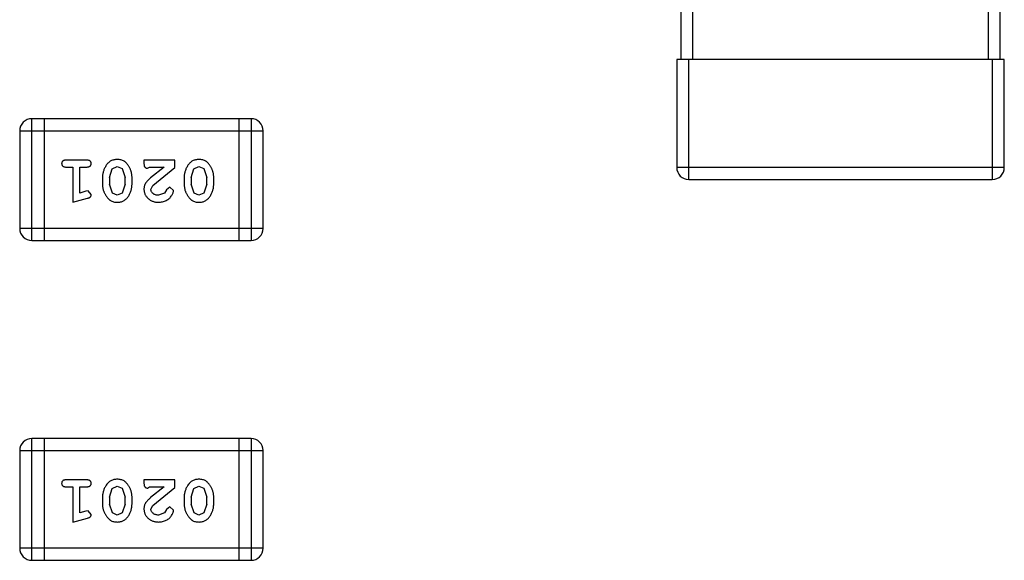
# Model space of a CAD drawing. Header units: inches. Extents: x 246 to 500, y -220 to -17.
# Tile 28 of 118: x 449.79 to 452.25, y -158.81 to -157.46. Entities that reach past the tile are written whole.
import ezdxf

# ---------------------------------------------------------------- set-up
doc = ezdxf.new("R2010")
doc.units = ezdxf.units.IN
doc.header["$LTSCALE"] = 1.21
doc.header["$MEASUREMENT"] = 0
doc.layers.get('0').update_dxf_attribs({"linetype": 'CONTINUOUS'})

msp = doc.modelspace()

# ---------------------------------------------------------------- linework, layer by layer
at = {"color": 7, "linetype": 'Continuous'}
for p, q in [((451.4401, -156.5587), (451.4401, -157.5587)), ((451.4701, -157.5587), (451.4701, -156.5587)), ((452.2101, -156.5587), (452.2101, -157.5587)), ((452.2401, -157.5587), (452.2401, -156.5587)), ((452.2501, -157.5587), (451.4301, -157.5587)), ((451.4301, -157.5587), (451.4301, -157.8287)), ((451.4601, -157.8587), (451.4601, -157.5587)), ((452.2201, -157.5587), (452.2201, -157.8587)), ((452.2501, -157.8287), (452.2501, -157.5587)), ((450.3644, -157.7064), (449.8157, -157.7064)), ((449.8157, -158.0112), (449.8157, -157.7064)), ((449.8462, -157.7064), (449.8462, -158.0112)), ((450.3339, -157.7064), (450.3339, -158.0112)), ((450.3644, -157.7064), (450.3644, -158.0112)), ((449.7853, -157.7369), (450.3949, -157.7369)), ((449.7853, -157.7369), (449.7853, -157.9807)), ((450.3949, -157.9807), (450.3949, -157.7369)), ((449.9532, -157.81), (449.9013, -157.81)), ((450.0171, -157.8316), (450.0294, -157.8257)), ((450.0294, -157.8257), (450.0415, -157.831)), ((450.1734, -157.81), (450.0963, -157.81)), ((450.0963, -157.81), (450.0963, -157.8179)), ((450.1734, -157.8289), (450.1734, -157.81)), ((450.2216, -157.8316), (450.2339, -157.8257)), ((450.2339, -157.8257), (450.246, -157.831)), ((449.9013, -157.8273), (449.9186, -157.8273)), ((449.9186, -157.8273), (449.9186, -157.9154)), ((449.9359, -157.8273), (449.9532, -157.8273)), ((449.9359, -157.8923), (449.9359, -157.8273)), ((450.0098, -157.8533), (450.0171, -157.8316)), ((450.0415, -157.831), (450.0492, -157.8533)), ((450.105, -157.8305), (450.1105, -157.8273)), ((450.1105, -157.8273), (450.1467, -157.8273)), ((450.1467, -157.8273), (450.1131, -157.8544)), ((450.1184, -157.8739), (450.1734, -157.8289)), ((450.2143, -157.8533), (450.2216, -157.8316)), ((450.246, -157.831), (450.2537, -157.8533)), ((452.2501, -157.8287), (451.4301, -157.8287)), ((449.9925, -157.8531), (449.9925, -157.8708)), ((450.0098, -157.8533), (450.0098, -157.8705)), ((450.0174, -157.8928), (450.0098, -157.8705)), ((450.0492, -157.8705), (450.0419, -157.8923)), ((450.0492, -157.8705), (450.0492, -157.8533)), ((450.0665, -157.8708), (450.0665, -157.8531)), ((450.1137, -157.8836), (450.1184, -157.8739)), ((450.197, -157.8531), (450.197, -157.8708)), ((450.2143, -157.8533), (450.2143, -157.8705)), ((450.2219, -157.8928), (450.2143, -157.8705)), ((450.2537, -157.8705), (450.2464, -157.8923)), ((450.2537, -157.8705), (450.2537, -157.8533)), ((450.271, -157.8708), (450.271, -157.8531)), ((451.4601, -157.8587), (452.2201, -157.8587)), ((449.9509, -157.8881), (449.9359, -157.8923)), ((449.9563, -157.8871), (449.9509, -157.8881)), ((449.9642, -157.8964), (449.9563, -157.8871)), ((450.0295, -157.8981), (450.0174, -157.8928)), ((450.0419, -157.8923), (450.0295, -157.8981)), ((450.148, -157.8927), (450.1331, -157.8981)), ((450.153, -157.8842), (450.148, -157.8927)), ((450.1615, -157.8777), (450.153, -157.8842)), ((450.1703, -157.8861), (450.1615, -157.8777)), ((450.234, -157.8981), (450.2219, -157.8928)), ((450.2464, -157.8923), (450.234, -157.8981)), ((449.9186, -157.9154), (449.9552, -157.9055)), ((450.3949, -157.9807), (449.7853, -157.9807)), ((449.8157, -158.0112), (450.3644, -158.0112)), ((450.3644, -158.5064), (449.8157, -158.5064)), ((449.8157, -158.8112), (449.8157, -158.5064)), ((449.8462, -158.5064), (449.8462, -158.8112)), ((450.3339, -158.5064), (450.3339, -158.8112)), ((450.3644, -158.5064), (450.3644, -158.8112)), ((449.7853, -158.5369), (450.3949, -158.5369)), ((449.7853, -158.5369), (449.7853, -158.7807)), ((450.3949, -158.7807), (450.3949, -158.5369)), ((449.9532, -158.61), (449.9013, -158.61)), ((450.1734, -158.61), (450.0963, -158.61)), ((450.0963, -158.61), (450.0963, -158.6179)), ((450.1734, -158.6289), (450.1734, -158.61)), ((449.9013, -158.6273), (449.9186, -158.6273)), ((449.9186, -158.6273), (449.9186, -158.7154)), ((449.9359, -158.6273), (449.9532, -158.6273)), ((449.9359, -158.6923), (449.9359, -158.6273)), ((450.0098, -158.6533), (450.0171, -158.6315)), ((450.0171, -158.6315), (450.0294, -158.6257)), ((450.0294, -158.6257), (450.0415, -158.631)), ((450.0415, -158.631), (450.0491, -158.6533)), ((450.105, -158.6305), (450.1105, -158.6273)), ((450.1105, -158.6273), (450.1467, -158.6273)), ((450.1467, -158.6273), (450.1131, -158.6543)), ((450.1184, -158.6739), (450.1734, -158.6289)), ((450.2143, -158.6533), (450.2216, -158.6315)), ((450.2216, -158.6315), (450.2339, -158.6257)), ((450.2339, -158.6257), (450.246, -158.631)), ((450.246, -158.631), (450.2537, -158.6533)), ((449.9925, -158.653), (449.9925, -158.6708)), ((450.0098, -158.6533), (450.0098, -158.6705)), ((450.0491, -158.6705), (450.0491, -158.6533)), ((450.0665, -158.6708), (450.0665, -158.653)), ((450.197, -158.653), (450.197, -158.6708)), ((450.2143, -158.6533), (450.2143, -158.6705)), ((450.2537, -158.6705), (450.2537, -158.6533)), ((450.271, -158.6708), (450.271, -158.653)), ((449.9509, -158.6881), (449.9359, -158.6923)), ((449.9563, -158.6871), (449.9509, -158.6881)), ((449.9642, -158.6964), (449.9563, -158.6871)), ((450.0174, -158.6928), (450.0098, -158.6705)), ((450.0491, -158.6705), (450.0419, -158.6923)), ((450.1136, -158.6836), (450.1184, -158.6739)), ((450.153, -158.6842), (450.148, -158.6927)), ((450.1615, -158.6777), (450.153, -158.6842)), ((450.1703, -158.6861), (450.1615, -158.6777)), ((450.2219, -158.6928), (450.2143, -158.6705)), ((450.2537, -158.6705), (450.2464, -158.6923)), ((449.9186, -158.7154), (449.9552, -158.7055)), ((450.0295, -158.6981), (450.0174, -158.6928)), ((450.0419, -158.6923), (450.0295, -158.6981)), ((450.148, -158.6927), (450.1331, -158.6981)), ((450.234, -158.6981), (450.2219, -158.6928)), ((450.2464, -158.6923), (450.234, -158.6981)), ((450.3949, -158.7807), (449.7853, -158.7807)), ((449.8157, -158.8112), (450.3644, -158.8112))]:
    msp.add_line(p, q, dxfattribs=at)
for centre, radius, start, end in [((449.8157, -157.7369), 0.0305, 89.9999, 179.9999), ((450.3644, -157.7369), 0.0305, 359.9999, 89.9999), ((451.4601, -157.8287), 0.03, 179.9999, 269.9999), ((452.2201, -157.8287), 0.03, 269.9999, 359.9999), ((449.8157, -157.9807), 0.0305, 179.9999, 269.9999), ((450.3644, -157.9807), 0.0305, 269.9999, 359.9999), ((449.8157, -158.5369), 0.0305, 89.9999, 179.9999), ((450.3644, -158.5369), 0.0305, 359.9999, 89.9999), ((449.8157, -158.7807), 0.0305, 179.9999, 269.9999), ((450.3644, -158.7807), 0.0305, 269.9999, 359.9999)]:
    msp.add_arc(centre, radius, start, end, dxfattribs=at)
for points, knots in [([(449.9013, -157.81), (449.9004, -157.81), (449.8987, -157.8101), (449.8964, -157.8106), (449.8944, -157.8113), (449.8929, -157.8124), (449.8917, -157.8137), (449.8909, -157.8152), (449.8904, -157.8169), (449.8903, -157.8181), (449.8903, -157.8187)], [0, 0, 0, 0, 0.169012, 0.317488, 0.445429, 0.560977, 0.67065, 0.776666, 0.88492, 1, 1, 1, 1]), ([(449.8903, -157.8187), (449.8903, -157.8193), (449.8904, -157.8205), (449.8909, -157.8221), (449.8917, -157.8236), (449.8929, -157.825), (449.8944, -157.826), (449.8964, -157.8268), (449.8987, -157.8273), (449.9004, -157.8273), (449.9013, -157.8273)], [0, 0, 0, 0, 0.11517, 0.223509, 0.328254, 0.438012, 0.553651, 0.682263, 0.830856, 1, 1, 1, 1]), ([(449.9642, -157.8187), (449.9642, -157.8181), (449.9641, -157.8169), (449.9636, -157.8152), (449.9628, -157.8137), (449.9616, -157.8123), (449.9601, -157.8113), (449.9581, -157.8105), (449.9558, -157.8101), (449.9541, -157.81), (449.9532, -157.81)], [0, 0, 0, 0, 0.115051, 0.223278, 0.329269, 0.437893, 0.554681, 0.682591, 0.83103, 1, 1, 1, 1]), ([(449.9532, -157.8273), (449.9541, -157.8273), (449.9558, -157.8273), (449.9581, -157.8268), (449.96, -157.826), (449.9616, -157.825), (449.9628, -157.8236), (449.9636, -157.8221), (449.9641, -157.8205), (449.9642, -157.8193), (449.9642, -157.8187)], [0, 0, 0, 0, 0.169102, 0.317658, 0.446239, 0.563118, 0.671828, 0.776546, 0.884858, 1, 1, 1, 1]), ([(450.0294, -157.8084), (450.028, -157.8085), (450.0251, -157.8086), (450.0211, -157.8093), (450.0172, -157.8104), (450.0136, -157.812), (450.0103, -157.814), (450.0073, -157.8165), (450.0045, -157.8195), (450.002, -157.8229), (449.9998, -157.8265), (449.9979, -157.8301), (449.9962, -157.8338), (449.9949, -157.8376), (449.9938, -157.8414), (449.9931, -157.8453), (449.9926, -157.8491), (449.9925, -157.8518), (449.9925, -157.8531)], [0, 0, 0, 0, 0.067217, 0.131051, 0.19272, 0.252824, 0.312745, 0.373449, 0.436041, 0.501494, 0.567761, 0.632087, 0.695096, 0.757109, 0.817993, 0.878657, 0.939311, 1, 1, 1, 1]), ([(450.0665, -157.8531), (450.0664, -157.852), (450.0664, -157.8499), (450.0661, -157.8467), (450.0656, -157.8436), (450.0649, -157.8405), (450.064, -157.8374), (450.0629, -157.8344), (450.0616, -157.8315), (450.0602, -157.8286), (450.0586, -157.8258), (450.057, -157.8233), (450.0553, -157.821), (450.0537, -157.8189), (450.052, -157.817), (450.0503, -157.8154), (450.0485, -157.8139), (450.0462, -157.8123), (450.043, -157.8107), (450.0388, -157.8094), (450.0342, -157.8086), (450.0311, -157.8085), (450.0294, -157.8084)], [0, 0, 0, 0, 0.049886, 0.09882, 0.148132, 0.19689, 0.246038, 0.295176, 0.345305, 0.395692, 0.445312, 0.491875, 0.535813, 0.577009, 0.616081, 0.652689, 0.687585, 0.720206, 0.785062, 0.85223, 0.923759, 1, 1, 1, 1]), ([(450.0963, -157.8179), (450.0964, -157.819), (450.0964, -157.8209), (450.0969, -157.8236), (450.0975, -157.8259), (450.0986, -157.8276), (450.0999, -157.8289), (450.1014, -157.8298), (450.1031, -157.8304), (450.1044, -157.8304), (450.105, -157.8305)], [0, 0, 0, 0, 0.1844, 0.34094, 0.473574, 0.586824, 0.690029, 0.789175, 0.890445, 1, 1, 1, 1]), ([(450.2339, -157.8084), (450.2325, -157.8085), (450.2297, -157.8086), (450.2256, -157.8093), (450.2217, -157.8104), (450.2182, -157.812), (450.2148, -157.814), (450.2118, -157.8165), (450.209, -157.8195), (450.2065, -157.8229), (450.2043, -157.8265), (450.2024, -157.8301), (450.2007, -157.8338), (450.1994, -157.8376), (450.1983, -157.8414), (450.1976, -157.8453), (450.1971, -157.8491), (450.1971, -157.8518), (450.197, -157.8531)], [0, 0, 0, 0, 0.067217, 0.131051, 0.19272, 0.252824, 0.312745, 0.373449, 0.436041, 0.501494, 0.567761, 0.632087, 0.695096, 0.757109, 0.817993, 0.878657, 0.939311, 1, 1, 1, 1]), ([(450.271, -157.8531), (450.2709, -157.852), (450.2709, -157.8499), (450.2706, -157.8467), (450.2701, -157.8436), (450.2694, -157.8405), (450.2686, -157.8374), (450.2674, -157.8344), (450.2662, -157.8315), (450.2647, -157.8286), (450.2631, -157.8258), (450.2615, -157.8233), (450.2598, -157.821), (450.2582, -157.8189), (450.2565, -157.817), (450.2548, -157.8154), (450.2531, -157.8139), (450.2507, -157.8123), (450.2475, -157.8107), (450.2433, -157.8094), (450.2387, -157.8086), (450.2356, -157.8085), (450.2339, -157.8084)], [0, 0, 0, 0, 0.049886, 0.09882, 0.148132, 0.19689, 0.246038, 0.295176, 0.345305, 0.395692, 0.445312, 0.491875, 0.535813, 0.577009, 0.616081, 0.652689, 0.687585, 0.720206, 0.785062, 0.85223, 0.923759, 1, 1, 1, 1]), ([(449.9925, -157.8708), (449.9925, -157.8719), (449.9926, -157.874), (449.9929, -157.8772), (449.9934, -157.8804), (449.9941, -157.8835), (449.995, -157.8865), (449.9961, -157.8895), (449.9974, -157.8925), (449.9989, -157.8954), (450.0005, -157.8981), (450.0021, -157.9006), (450.0038, -157.903), (450.0055, -157.9051), (450.0072, -157.9069), (450.0089, -157.9086), (450.0106, -157.91), (450.013, -157.9116), (450.0162, -157.9132), (450.0203, -157.9145), (450.0249, -157.9153), (450.028, -157.9154), (450.0297, -157.9154)], [0, 0, 0, 0, 0.049855, 0.099516, 0.148482, 0.19758, 0.246804, 0.296268, 0.346517, 0.397047, 0.446826, 0.49336, 0.537801, 0.579207, 0.617974, 0.654833, 0.689171, 0.722088, 0.786392, 0.853518, 0.924186, 1, 1, 1, 1]), ([(450.0297, -157.9154), (450.0311, -157.9154), (450.0339, -157.9153), (450.038, -157.9146), (450.0418, -157.9135), (450.0454, -157.9119), (450.0487, -157.9098), (450.0518, -157.9073), (450.0545, -157.9043), (450.057, -157.901), (450.0592, -157.8974), (450.0611, -157.8937), (450.0628, -157.89), (450.0641, -157.8862), (450.0652, -157.8824), (450.0659, -157.8786), (450.0664, -157.8747), (450.0664, -157.8721), (450.0665, -157.8708)], [0, 0, 0, 0, 0.06692, 0.130834, 0.19258, 0.252759, 0.312631, 0.373411, 0.436359, 0.501894, 0.568244, 0.632472, 0.69556, 0.757163, 0.818592, 0.878885, 0.939235, 1, 1, 1, 1]), ([(450.1131, -157.8544), (450.1122, -157.8551), (450.1105, -157.8566), (450.1082, -157.8588), (450.1061, -157.861), (450.1042, -157.8629), (450.1026, -157.8648), (450.1012, -157.8666), (450.1001, -157.8682), (450.099, -157.8703), (450.0979, -157.8728), (450.097, -157.876), (450.0964, -157.8793), (450.0964, -157.8815), (450.0963, -157.8827)], [0, 0, 0, 0, 0.103002, 0.197728, 0.285279, 0.365235, 0.437224, 0.502446, 0.560545, 0.611446, 0.707576, 0.80349, 0.900532, 1, 1, 1, 1]), ([(450.197, -157.8708), (450.197, -157.8719), (450.1971, -157.874), (450.1974, -157.8772), (450.1979, -157.8804), (450.1986, -157.8835), (450.1995, -157.8865), (450.2006, -157.8895), (450.2019, -157.8925), (450.2034, -157.8954), (450.205, -157.8981), (450.2066, -157.9006), (450.2083, -157.903), (450.21, -157.9051), (450.2117, -157.9069), (450.2134, -157.9086), (450.2151, -157.91), (450.2175, -157.9116), (450.2207, -157.9132), (450.2248, -157.9145), (450.2294, -157.9153), (450.2325, -157.9154), (450.2342, -157.9154)], [0, 0, 0, 0, 0.049855, 0.099516, 0.148482, 0.19758, 0.246804, 0.296268, 0.346517, 0.397047, 0.446826, 0.49336, 0.537801, 0.579207, 0.617974, 0.654833, 0.689171, 0.722088, 0.786392, 0.853518, 0.924186, 1, 1, 1, 1]), ([(450.2342, -157.9154), (450.2356, -157.9154), (450.2384, -157.9153), (450.2425, -157.9146), (450.2463, -157.9135), (450.2499, -157.9119), (450.2532, -157.9098), (450.2563, -157.9073), (450.259, -157.9043), (450.2615, -157.901), (450.2637, -157.8974), (450.2656, -157.8937), (450.2673, -157.89), (450.2686, -157.8862), (450.2697, -157.8824), (450.2704, -157.8786), (450.2709, -157.8747), (450.2709, -157.8721), (450.271, -157.8708)], [0, 0, 0, 0, 0.06692, 0.130834, 0.19258, 0.252759, 0.312631, 0.373411, 0.436359, 0.501894, 0.568244, 0.632472, 0.69556, 0.757163, 0.818592, 0.878885, 0.939235, 1, 1, 1, 1]), ([(449.9552, -157.9055), (449.956, -157.9053), (449.9576, -157.9048), (449.9597, -157.904), (449.9613, -157.9031), (449.9625, -157.902), (449.9633, -157.9008), (449.9638, -157.8995), (449.9642, -157.898), (449.9642, -157.8969), (449.9642, -157.8964)], [0, 0, 0, 0, 0.187321, 0.344927, 0.475328, 0.579604, 0.674244, 0.773631, 0.882025, 1, 1, 1, 1]), ([(450.0963, -157.8827), (450.0964, -157.8838), (450.0965, -157.886), (450.0969, -157.8892), (450.0977, -157.8923), (450.0989, -157.8953), (450.1003, -157.8981), (450.1021, -157.9009), (450.1042, -157.9034), (450.1066, -157.9059), (450.1093, -157.9081), (450.1121, -157.9101), (450.1152, -157.9117), (450.1184, -157.9131), (450.1218, -157.9141), (450.1254, -157.9149), (450.1291, -157.9153), (450.1317, -157.9154), (450.133, -157.9154)], [0, 0, 0, 0, 0.060981, 0.120256, 0.178148, 0.236115, 0.293993, 0.352864, 0.413358, 0.476056, 0.539296, 0.602396, 0.665116, 0.728325, 0.792919, 0.859317, 0.928302, 1, 1, 1, 1]), ([(450.1331, -157.8981), (450.1317, -157.8981), (450.129, -157.898), (450.1252, -157.8971), (450.1218, -157.8958), (450.119, -157.8938), (450.1166, -157.8916), (450.1149, -157.8891), (450.1139, -157.8864), (450.1137, -157.8845), (450.1137, -157.8836)], [0, 0, 0, 0, 0.156344, 0.299348, 0.4327, 0.561, 0.682299, 0.791883, 0.89611, 1, 1, 1, 1]), ([(450.133, -157.9154), (450.1347, -157.9154), (450.1381, -157.9152), (450.143, -157.9144), (450.1478, -157.913), (450.1522, -157.911), (450.1564, -157.9085), (450.16, -157.9057), (450.1632, -157.9024), (450.1657, -157.8988), (450.1677, -157.8953), (450.1691, -157.892), (450.1701, -157.8889), (450.1702, -157.887), (450.1703, -157.8861)], [0, 0, 0, 0, 0.098286, 0.193983, 0.289056, 0.384352, 0.477435, 0.566197, 0.652355, 0.737986, 0.818188, 0.887401, 0.94802, 1, 1, 1, 1]), ([(449.9013, -158.61), (449.9004, -158.61), (449.8987, -158.6101), (449.8964, -158.6105), (449.8944, -158.6112), (449.8929, -158.6123), (449.8917, -158.6137), (449.8909, -158.6152), (449.8904, -158.6169), (449.8903, -158.618), (449.8903, -158.6187)], [0, 0, 0, 0, 0.169012, 0.317488, 0.445429, 0.560977, 0.67065, 0.776666, 0.88492, 1, 1, 1, 1]), ([(449.9642, -158.6187), (449.9642, -158.618), (449.9641, -158.6169), (449.9636, -158.6152), (449.9628, -158.6137), (449.9616, -158.6123), (449.9601, -158.6113), (449.9581, -158.6105), (449.9558, -158.6101), (449.9541, -158.61), (449.9532, -158.61)], [0, 0, 0, 0, 0.115051, 0.223278, 0.329269, 0.437893, 0.554681, 0.682591, 0.83103, 1, 1, 1, 1]), ([(450.0294, -158.6084), (450.028, -158.6085), (450.0251, -158.6085), (450.0211, -158.6093), (450.0172, -158.6104), (450.0136, -158.612), (450.0103, -158.614), (450.0073, -158.6165), (450.0045, -158.6195), (450.002, -158.6228), (449.9998, -158.6264), (449.9979, -158.6301), (449.9962, -158.6338), (449.9949, -158.6376), (449.9938, -158.6414), (449.9931, -158.6452), (449.9926, -158.6491), (449.9925, -158.6517), (449.9925, -158.653)], [0, 0, 0, 0, 0.067217, 0.131051, 0.19272, 0.252824, 0.312745, 0.373449, 0.436041, 0.501494, 0.567761, 0.632087, 0.695096, 0.757109, 0.817993, 0.878657, 0.939311, 1, 1, 1, 1]), ([(450.0665, -158.653), (450.0664, -158.652), (450.0664, -158.6498), (450.0661, -158.6467), (450.0656, -158.6435), (450.0649, -158.6404), (450.064, -158.6374), (450.0629, -158.6344), (450.0616, -158.6314), (450.0602, -158.6286), (450.0586, -158.6258), (450.057, -158.6233), (450.0553, -158.621), (450.0537, -158.6189), (450.052, -158.617), (450.0503, -158.6153), (450.0485, -158.6139), (450.0462, -158.6123), (450.043, -158.6107), (450.0388, -158.6094), (450.0342, -158.6086), (450.0311, -158.6085), (450.0294, -158.6084)], [0, 0, 0, 0, 0.049886, 0.09882, 0.148132, 0.19689, 0.246038, 0.295176, 0.345305, 0.395692, 0.445312, 0.491875, 0.535813, 0.577009, 0.616081, 0.652689, 0.687585, 0.720206, 0.785062, 0.85223, 0.923759, 1, 1, 1, 1]), ([(450.2339, -158.6084), (450.2325, -158.6085), (450.2297, -158.6085), (450.2256, -158.6093), (450.2217, -158.6104), (450.2182, -158.612), (450.2148, -158.614), (450.2118, -158.6165), (450.209, -158.6195), (450.2065, -158.6228), (450.2043, -158.6264), (450.2024, -158.6301), (450.2007, -158.6338), (450.1994, -158.6376), (450.1983, -158.6414), (450.1976, -158.6452), (450.1971, -158.6491), (450.1971, -158.6517), (450.197, -158.653)], [0, 0, 0, 0, 0.067217, 0.131051, 0.19272, 0.252824, 0.312745, 0.373449, 0.436041, 0.501494, 0.567761, 0.632087, 0.695096, 0.757109, 0.817993, 0.878657, 0.939311, 1, 1, 1, 1]), ([(450.271, -158.653), (450.2709, -158.652), (450.2709, -158.6498), (450.2706, -158.6467), (450.2701, -158.6435), (450.2694, -158.6404), (450.2686, -158.6374), (450.2674, -158.6344), (450.2662, -158.6314), (450.2647, -158.6286), (450.2631, -158.6258), (450.2615, -158.6233), (450.2598, -158.621), (450.2582, -158.6189), (450.2565, -158.617), (450.2548, -158.6153), (450.2531, -158.6139), (450.2507, -158.6123), (450.2475, -158.6107), (450.2433, -158.6094), (450.2387, -158.6086), (450.2356, -158.6085), (450.2339, -158.6084)], [0, 0, 0, 0, 0.049886, 0.09882, 0.148132, 0.19689, 0.246038, 0.295176, 0.345305, 0.395692, 0.445312, 0.491875, 0.535813, 0.577009, 0.616081, 0.652689, 0.687585, 0.720206, 0.785062, 0.85223, 0.923759, 1, 1, 1, 1]), ([(449.8903, -158.6187), (449.8903, -158.6193), (449.8904, -158.6205), (449.8909, -158.6221), (449.8917, -158.6236), (449.8929, -158.6249), (449.8944, -158.626), (449.8964, -158.6268), (449.8987, -158.6272), (449.9004, -158.6273), (449.9013, -158.6273)], [0, 0, 0, 0, 0.11517, 0.223509, 0.328254, 0.438012, 0.553651, 0.682263, 0.830856, 1, 1, 1, 1]), ([(449.9532, -158.6273), (449.9541, -158.6273), (449.9558, -158.6272), (449.9581, -158.6268), (449.96, -158.626), (449.9616, -158.625), (449.9628, -158.6236), (449.9636, -158.6221), (449.9641, -158.6205), (449.9642, -158.6193), (449.9642, -158.6187)], [0, 0, 0, 0, 0.169102, 0.317658, 0.446239, 0.563118, 0.671828, 0.776546, 0.884858, 1, 1, 1, 1]), ([(450.0963, -158.6179), (450.0964, -158.6189), (450.0964, -158.6209), (450.0969, -158.6236), (450.0975, -158.6259), (450.0986, -158.6276), (450.0999, -158.6289), (450.1014, -158.6298), (450.1031, -158.6304), (450.1044, -158.6304), (450.105, -158.6305)], [0, 0, 0, 0, 0.1844, 0.34094, 0.473574, 0.586824, 0.690029, 0.789175, 0.890445, 1, 1, 1, 1]), ([(450.1131, -158.6543), (450.1122, -158.6551), (450.1105, -158.6566), (450.1082, -158.6588), (450.1061, -158.6609), (450.1042, -158.6629), (450.1026, -158.6648), (450.1012, -158.6666), (450.1001, -158.6682), (450.099, -158.6703), (450.0979, -158.6728), (450.097, -158.676), (450.0964, -158.6793), (450.0964, -158.6815), (450.0963, -158.6826)], [0, 0, 0, 0, 0.103002, 0.197728, 0.285279, 0.365235, 0.437224, 0.502446, 0.560545, 0.611446, 0.707576, 0.80349, 0.900532, 1, 1, 1, 1]), ([(449.9925, -158.6708), (449.9925, -158.6719), (449.9926, -158.674), (449.9929, -158.6772), (449.9934, -158.6803), (449.9941, -158.6834), (449.995, -158.6865), (449.9961, -158.6895), (449.9974, -158.6925), (449.9989, -158.6953), (450.0005, -158.6981), (450.0021, -158.7006), (450.0038, -158.703), (450.0055, -158.7051), (450.0072, -158.7069), (450.0089, -158.7086), (450.0106, -158.71), (450.013, -158.7116), (450.0162, -158.7132), (450.0203, -158.7145), (450.0249, -158.7153), (450.028, -158.7154), (450.0297, -158.7154)], [0, 0, 0, 0, 0.049855, 0.099516, 0.148482, 0.19758, 0.246804, 0.296268, 0.346517, 0.397047, 0.446826, 0.49336, 0.537801, 0.579207, 0.617974, 0.654833, 0.689171, 0.722088, 0.786392, 0.853518, 0.924186, 1, 1, 1, 1]), ([(450.0297, -158.7154), (450.0311, -158.7154), (450.0339, -158.7153), (450.038, -158.7146), (450.0418, -158.7135), (450.0454, -158.7119), (450.0487, -158.7098), (450.0517, -158.7073), (450.0545, -158.7043), (450.057, -158.7009), (450.0592, -158.6974), (450.0611, -158.6937), (450.0628, -158.69), (450.0641, -158.6862), (450.0652, -158.6824), (450.0659, -158.6786), (450.0664, -158.6747), (450.0664, -158.6721), (450.0665, -158.6708)], [0, 0, 0, 0, 0.06692, 0.130834, 0.19258, 0.252759, 0.312631, 0.373411, 0.436359, 0.501894, 0.568244, 0.632472, 0.69556, 0.757163, 0.818592, 0.878885, 0.939235, 1, 1, 1, 1]), ([(450.0963, -158.6826), (450.0964, -158.6838), (450.0965, -158.686), (450.0969, -158.6892), (450.0977, -158.6923), (450.0989, -158.6953), (450.1003, -158.6981), (450.1021, -158.7008), (450.1042, -158.7034), (450.1066, -158.7059), (450.1093, -158.7081), (450.1121, -158.7101), (450.1152, -158.7117), (450.1184, -158.7131), (450.1218, -158.7141), (450.1254, -158.7149), (450.1291, -158.7153), (450.1317, -158.7154), (450.133, -158.7154)], [0, 0, 0, 0, 0.060981, 0.120256, 0.178148, 0.236115, 0.293993, 0.352864, 0.413358, 0.476056, 0.539296, 0.602396, 0.665116, 0.728325, 0.792919, 0.859317, 0.928302, 1, 1, 1, 1]), ([(450.1331, -158.6981), (450.1317, -158.6981), (450.129, -158.698), (450.1252, -158.6971), (450.1218, -158.6957), (450.119, -158.6938), (450.1166, -158.6916), (450.1149, -158.6891), (450.1139, -158.6864), (450.1137, -158.6845), (450.1136, -158.6836)], [0, 0, 0, 0, 0.156344, 0.299348, 0.4327, 0.561, 0.682299, 0.791883, 0.89611, 1, 1, 1, 1]), ([(450.133, -158.7154), (450.1347, -158.7153), (450.1381, -158.7152), (450.143, -158.7144), (450.1478, -158.7129), (450.1522, -158.711), (450.1564, -158.7085), (450.16, -158.7057), (450.1632, -158.7024), (450.1657, -158.6988), (450.1677, -158.6953), (450.1691, -158.692), (450.1701, -158.6889), (450.1702, -158.687), (450.1703, -158.6861)], [0, 0, 0, 0, 0.098286, 0.193983, 0.289056, 0.384352, 0.477435, 0.566197, 0.652355, 0.737986, 0.818188, 0.887401, 0.94802, 1, 1, 1, 1]), ([(450.197, -158.6708), (450.197, -158.6719), (450.1971, -158.674), (450.1974, -158.6772), (450.1979, -158.6803), (450.1986, -158.6834), (450.1995, -158.6865), (450.2006, -158.6895), (450.2019, -158.6925), (450.2034, -158.6953), (450.205, -158.6981), (450.2066, -158.7006), (450.2083, -158.703), (450.21, -158.7051), (450.2117, -158.7069), (450.2134, -158.7086), (450.2151, -158.71), (450.2175, -158.7116), (450.2207, -158.7132), (450.2248, -158.7145), (450.2294, -158.7153), (450.2325, -158.7154), (450.2342, -158.7154)], [0, 0, 0, 0, 0.049855, 0.099516, 0.148482, 0.19758, 0.246804, 0.296268, 0.346517, 0.397047, 0.446826, 0.49336, 0.537801, 0.579207, 0.617974, 0.654833, 0.689171, 0.722088, 0.786392, 0.853518, 0.924186, 1, 1, 1, 1]), ([(450.2342, -158.7154), (450.2356, -158.7154), (450.2384, -158.7153), (450.2425, -158.7146), (450.2463, -158.7135), (450.2499, -158.7119), (450.2532, -158.7098), (450.2563, -158.7073), (450.259, -158.7043), (450.2615, -158.7009), (450.2637, -158.6974), (450.2656, -158.6937), (450.2673, -158.69), (450.2686, -158.6862), (450.2697, -158.6824), (450.2704, -158.6786), (450.2709, -158.6747), (450.2709, -158.6721), (450.271, -158.6708)], [0, 0, 0, 0, 0.06692, 0.130834, 0.19258, 0.252759, 0.312631, 0.373411, 0.436359, 0.501894, 0.568244, 0.632472, 0.69556, 0.757163, 0.818592, 0.878885, 0.939235, 1, 1, 1, 1]), ([(449.9552, -158.7055), (449.956, -158.7053), (449.9576, -158.7048), (449.9597, -158.7039), (449.9613, -158.703), (449.9625, -158.702), (449.9633, -158.7008), (449.9638, -158.6995), (449.9642, -158.698), (449.9642, -158.6969), (449.9642, -158.6964)], [0, 0, 0, 0, 0.187321, 0.344927, 0.475328, 0.579604, 0.674244, 0.773631, 0.882025, 1, 1, 1, 1])]:
    msp.add_open_spline(points, degree=3, knots=knots, dxfattribs=at)

doc.saveas('drawing.dxf')
